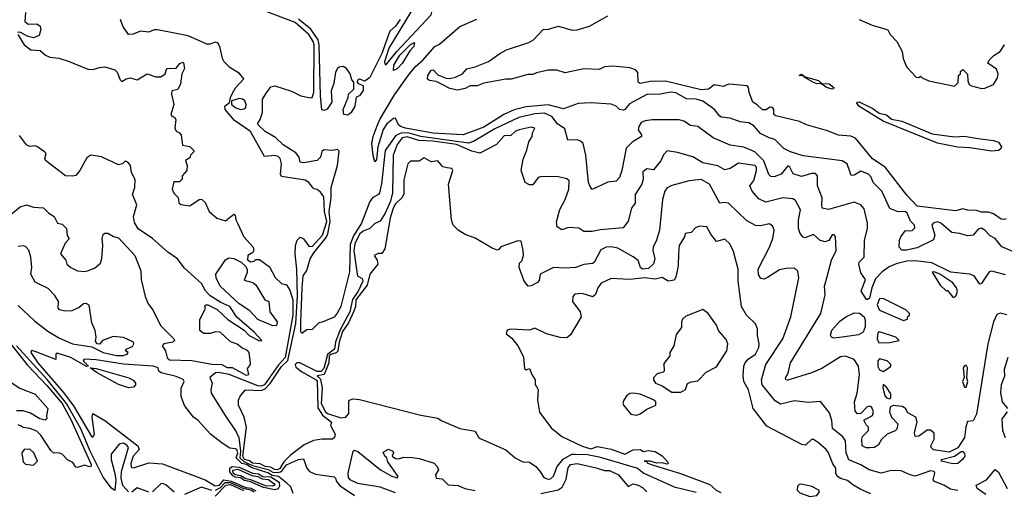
# Model space of a CAD drawing. Extents: x 1995148 to 2088947, y 769131 to 906009.
# Tile 175 of 256: x 2013104 to 2018899, y 824914 to 827683. Entities that reach past the tile are written whole.
import ezdxf

# ---------------------------------------------------------------- set-up
doc = ezdxf.new("R2010")
doc.units = 0

msp = doc.modelspace()

# ---------------------------------------------------------------- linework, layer by layer
at = {"layer": '0CON05XD'}
for points in [[(2018905, 826182), (2018825, 826203.8), (2018810.5, 826199.5), (2018782.5, 826157.5), (2018765, 826130), (2018755, 826126.7), (2018721.2, 826175), (2018695.5, 826185.5), (2018585, 826197.6), (2018471.9, 826251.9), (2018375, 826263.6), (2018325, 826261.4), (2018263, 826247), (2018221.7, 826228.3), (2018180.7, 826199.3), (2018141.7, 826158.3), (2018118.2, 826105), (2018105, 826044), (2018095, 826035.8), (2018087.5, 826037.5), (2018056.2, 826085), (2018082, 826155), (2018054.5, 826194.5), (2018041.8, 826245), (2018045, 826255.7), (2018073.5, 826285), (2018075.4, 826385), (2018094.5, 826455), (2018094.5, 826485), (2018075, 826570), (2018055, 826594), (2018015, 826609.2), (2017865, 826565.7), (2017826.7, 826575), (2017825, 826590), (2017826.2, 826635), (2017799.5, 826705), (2017800, 826765), (2017788.3, 826778.3), (2017765, 826778.1), (2017705, 826760), (2017657, 826777), (2017636.2, 826815), (2017625, 826823.3), (2017585, 826774), (2017545, 826757.5), (2017525, 826760.8), (2017512.3, 826772.3), (2017483.4, 826853.4), (2017430, 826905), (2017365, 826932.1), (2017285, 826944.2), (2017185, 826988), (2017095, 827053.8), (2017051.3, 827061.3), (2017012, 827085), (2016985, 827093.3), (2016825.9, 827094.1), (2016785, 827087.5), (2016762.6, 827077.4), (2016748, 827055), (2016744, 827035), (2016763.3, 827005), (2016763.3, 826995), (2016708.1, 826961.9), (2016672.5, 826927.5), (2016647.1, 826795), (2016634, 826755), (2016615, 826733.3), (2016565, 826726.2), (2016474.2, 826684.2), (2016460.7, 826700.7), (2016452.5, 826725), (2016435.3, 826885.3), (2016420.8, 826955), (2016405, 826969.2), (2016385, 826975.7), (2016330, 826975), (2016311.7, 827041.7), (2016270, 827070), (2016235, 827113.5), (2016192.9, 827132.9), (2016135, 827129), (2016042.3, 827107.7), (2015899.6, 827040.4), (2015775, 826965.6), (2015745, 826956.8), (2015465, 826996), (2015395.5, 827015.5), (2015352.6, 827017.4), (2015318.3, 827001.7), (2015255, 826914), (2015233, 826717), (2015221.1, 826665), (2015215, 826654.2), (2015183.1, 826636.9), (2015165, 826612.5), (2015115.9, 826485), (2015068.2, 826411.8), (2015049.7, 826360.3), (2015045, 826198.8), (2014994.1, 825995.9), (2014973.6, 825956.4), (2014955, 825932.5), (2014885, 825902.5), (2014865, 825900), (2014825, 825860), (2014795, 825857.5), (2014765, 825837.5), (2014759.3, 825849.3), (2014758.7, 825905), (2014766, 826105), (2014772.2, 826175), (2014795, 826206.7), (2014812.9, 826275), (2014835, 826312.2), (2014908.9, 826401.1), (2014917.1, 826422.9), (2014931.8, 826495), (2014924.9, 826555.1), (2014937, 826635), (2014937.2, 826695), (2014974, 826825), (2014985, 826910), (2014975, 826920), (2014945, 826914), (2014895, 826917.5), (2014882, 826908), (2014874.2, 826875), (2014854.5, 826855.5), (2014775, 826840), (2014755.8, 826845), (2014748.8, 826875), (2014729.5, 826899.5), (2014655, 826947.3), (2014609.8, 826989.8), (2014548.1, 827025), (2014507.5, 827065), (2014506.2, 827075), (2014520, 827095), (2014532.5, 827137.5), (2014533.7, 827215), (2014557.5, 827252.5), (2014582.9, 827287.1), (2014605, 827294.1), (2014703, 827263), (2014759.4, 827235), (2014815, 827222.5), (2014825.6, 827225), (2014835.3, 827255), (2014837.2, 827535), (2014832.2, 827555), (2014805, 827596.8), (2014725, 827666.2), (2014555, 827731.7)], [(2015255, 827417.5), (2015265, 827424), (2015323.4, 827496.6), (2015525, 827711), (2015533.6, 827743.6), (2015522.7, 827762.7), (2015505, 827767.6), (2015445, 827754.6), (2015404.4, 827725.6), (2015277.5, 827515), (2015251.5, 827435), (2015255, 827417.5)], [(2013138.8, 827725), (2013135, 827672.5), (2013155, 827656.7), (2013205, 827658), (2013224, 827645), (2013229.4, 827625), (2013219.5, 827590.5), (2013185, 827576.7), (2013155, 827583.3), (2013105, 827610), (2013091.7, 827608.3)], [(2015071.5, 826325), (2015090.4, 826185), (2015095, 826174.2), (2015119.5, 826159.5), (2015123.6, 826143.6), (2015096.7, 826085), (2015062.8, 826037.2), (2015047.2, 825965), (2014988.1, 825855), (2014963.4, 825785), (2014957.7, 825745), (2014916, 825714), (2014895, 825631.4), (2014877.9, 825612.1), (2014855, 825612.2), (2014753.3, 825663.3), (2014736.2, 825663.8), (2014724.9, 825655), (2014729, 825639), (2014763.5, 825613.5), (2014855, 825560.8), (2014859.4, 825399.4), (2014886.8, 825356.8), (2014940, 825315), (2014933.3, 825295), (2014960, 825245), (2014957.5, 825225), (2014945.8, 825214.2), (2014885, 825215.5), (2014833.5, 825206.5), (2014778, 825182), (2014698.7, 825121.3), (2014658, 825082), (2014635, 825043), (2014622, 825035), (2014605, 825036), (2014580.2, 825050.2), (2014548.9, 825055), (2014518.9, 825068.9), (2014475, 825074.2), (2014457.4, 825087.4), (2014428, 825095), (2014417.1, 825115), (2014438.9, 825285), (2014425, 825344), (2014392.2, 825415), (2014391.2, 825445), (2014401.2, 825468.8), (2014434.2, 825505.8), (2014525, 825502.1), (2014548.8, 825511.2), (2014578.3, 825541.7), (2014645, 825641.8), (2014682.3, 825677.7), (2014728.9, 825895), (2014738.7, 826058.7), (2014735, 826212.5), (2014725.2, 826304.8), (2014727.9, 826355), (2014736.9, 826385), (2014755, 826402.9), (2014775, 826392.9), (2014805, 826350.6), (2014825, 826349.4), (2014887.2, 826415), (2014911.1, 826495), (2014897.2, 826555), (2014895, 826641.2), (2014875, 826668), (2014855, 826683.3), (2014835, 826688.8), (2014806, 826725), (2014785, 826738.6), (2014645, 826760), (2014640, 826775), (2014644.2, 826835), (2014636.4, 826866.4), (2014625, 826877.5), (2014605, 826884.2), (2014545, 826877.5), (2014461.9, 827025), (2014369.4, 827089.4), (2014312.9, 827155), (2014311.2, 827175), (2014340, 827195), (2014344, 827225), (2014355, 827246.7), (2014375, 827281.2), (2014422.5, 827335), (2014397.4, 827367.4), (2014340.9, 827400.9), (2014308, 827435), (2014297.5, 827455), (2014285, 827517.5), (2014273.3, 827545), (2014255, 827550.8), (2014225, 827538.8), (2014205, 827538.8), (2014095, 827587.5), (2013915, 827622.5), (2013895, 827622.5), (2013865, 827610), (2013815, 827616.2), (2013772.3, 827597.7), (2013745, 827596), (2013712.3, 827645), (2013697.1, 827685)], [(2015035, 827121.4), (2015012.5, 827125), (2015007.5, 827155), (2015037.5, 827225), (2015040, 827245), (2015070, 827275), (2015070, 827315), (2015058.3, 827328.3), (2015050, 827365), (2015027.5, 827395), (2015007.3, 827407.3), (2014985, 827403.8), (2014973.8, 827395), (2014962, 827375), (2014953, 827307), (2014937.5, 827265), (2014941.7, 827198.3), (2014914.3, 827155.7), (2014895, 827148.6), (2014882.8, 827152.8), (2014874.8, 827235), (2014867.2, 827535), (2014860.7, 827565), (2014816.8, 827626.8), (2014745.3, 827685.3)], [(2015343.2, 827685), (2015315, 827645.8), (2015283.3, 827615), (2015235.6, 827484.4), (2015165, 827343.8), (2015135, 827320.8), (2015105, 827332.5), (2015092.5, 827325), (2015090, 827315), (2015097, 827307), (2015125, 827296.7), (2015125, 827266.7), (2015105, 827235.8), (2015083.6, 827226.4), (2015076, 827175), (2015055, 827137.5), (2015035, 827121.4)], [(2018945, 826322), (2018885, 826346), (2018845, 826395.7), (2018815, 826411.4), (2018783.6, 826445), (2018765, 826455.9), (2018745, 826450.5), (2018715, 826415.7), (2018685, 826410.8), (2018635, 826425.7), (2018590.6, 826430.6), (2018525, 826486.7), (2018505, 826493.3), (2018480, 826485), (2018472.5, 826475), (2018490, 826415), (2018483, 826387), (2018385, 826340), (2018323, 826327), (2018295, 826327.5), (2018280, 826345), (2018282, 826385), (2018290, 826405), (2018315, 826440), (2018357, 826443), (2018371.7, 826458.3), (2018370, 826475), (2018346.7, 826496.7), (2018327.5, 826545), (2018315, 826554), (2018275, 826552.2), (2018225, 826572.5), (2018177.5, 826675), (2018126.2, 826725), (2018115, 826756.7), (2018098.8, 826775), (2018055, 826791.2), (2018015, 826768.8), (2017996.7, 826766.7), (2017989.2, 826789.2), (2017974.3, 826835), (2017945, 826853.3), (2017715, 826881.5), (2017641.2, 826905), (2017601.2, 826925), (2017548.3, 826978.3), (2017515, 826988.1), (2017464.2, 827014.2), (2017425.9, 827055.9), (2017395, 827075.6), (2017345, 827082.5), (2017285, 827104.4), (2017235, 827109.2), (2017224, 827115), (2017194, 827155), (2017125, 827203.3), (2017085, 827216.1), (2017027.8, 827217.8), (2016965, 827253.1), (2016935, 827256), (2016875, 827244.5), (2016795, 827242.9), (2016692.6, 827187.4), (2016665.8, 827155), (2016655, 827150), (2016635, 827154.2), (2016615, 827174), (2016585, 827185.7), (2016465, 827194.5), (2016390.4, 827189.6), (2016305, 827159.4), (2016215, 827182.9), (2016085, 827170.3), (2016015, 827152.5), (2015953.9, 827126.1), (2015835, 827050.5), (2015715, 827004.6), (2015534.7, 827015.3), (2015374.2, 827045), (2015344.5, 827055), (2015333.6, 827065), (2015315, 827103.8), (2015305, 827101.4), (2015265, 827070.9), (2015242.9, 827037.1), (2015211.8, 826935), (2015205, 826860), (2015195, 826847.5), (2015184.2, 826884.2), (2015177.5, 826955), (2015184.4, 826995), (2015208, 827058), (2015223.1, 827095), (2015309.9, 827240.1), (2015393.3, 827356.7), (2015433.3, 827406.7), (2015477.3, 827445), (2015548.2, 827525), (2015575, 827539.8), (2015695, 827642.7), (2015793.8, 827686.2)], [(2018909.1, 826510.9), (2018895, 826508), (2018880.3, 826510.3), (2018835, 826541.2), (2018805, 826550), (2018765, 826550), (2018735, 826560.8), (2018685, 826562.7), (2018655, 826570.9), (2018612.5, 826557.5), (2018385, 826586.5), (2018325, 826650), (2018196.9, 826815), (2018124, 826865), (2018023.8, 826985), (2017995, 826996.9), (2017923, 827003), (2017858.3, 827028.3), (2017734.2, 827064.2), (2017694.1, 827084.1), (2017555, 827116.7), (2017542.5, 827125), (2017542.5, 827155), (2017535, 827166.7), (2017521.7, 827168.3), (2017495, 827153.3), (2017475, 827153.3), (2017445, 827182.5), (2017418.3, 827198.3), (2017398.1, 827255), (2017394.2, 827285), (2017385, 827294.2), (2017302.5, 827302.5), (2017275, 827304), (2017245, 827290), (2017190.7, 827299.3), (2017157.5, 827275), (2017115, 827270.6), (2016905, 827320.7), (2016815, 827318.5), (2016755, 827306.7), (2016743.3, 827315), (2016741.7, 827371.7), (2016728.4, 827388.4), (2016695, 827400.5), (2016595, 827410.5), (2016546.7, 827405), (2016515, 827390), (2016425, 827394.4), (2016315, 827369.4), (2016265, 827385.7), (2016215, 827385.7), (2016145, 827370), (2016125, 827360), (2016095, 827360), (2015996.1, 827333.9), (2015965, 827333.8), (2015835, 827310), (2015796.4, 827293.6), (2015755, 827294), (2015725, 827278), (2015680.7, 827269.3), (2015635, 827278.9), (2015595, 827300), (2015555, 827319.6), (2015515.6, 827325.6), (2015505, 827333.3), (2015505.4, 827355), (2015525.8, 827385.8), (2015538.1, 827388.1), (2015565, 827357.8), (2015615, 827339.6), (2015635, 827337.5), (2015670, 827345), (2015710, 827365), (2015736.4, 827393.6), (2015785, 827406), (2015862.7, 827437.3), (2015930, 827485), (2015970, 827505), (2016100.7, 827549.3), (2016127.5, 827565), (2016185, 827626.2), (2016217, 827627), (2016275, 827644), (2016355, 827622), (2016385, 827624.2), (2016457.5, 827645), (2016565, 827706.2)], [(2018045, 827684.5), (2018120.9, 827650.9), (2018195, 827630), (2018213.9, 827623.9), (2018226.2, 827595), (2018266.2, 827555), (2018298, 827495), (2018304, 827455), (2018323.8, 827405), (2018380, 827345), (2018395, 827342.5), (2018405, 827350), (2018415, 827340), (2018455, 827323.3), (2018605, 827292.5), (2018627, 827313), (2018630, 827355), (2018640, 827365), (2018641.7, 827378.3), (2018655, 827390), (2018681.7, 827361.7), (2018683.6, 827323.6), (2018692.3, 827302.3), (2018705, 827293.8), (2018765, 827278.6), (2018785, 827280.8), (2018835, 827300.8), (2018859.1, 827340.9), (2018861.9, 827365), (2018852.9, 827392.9), (2018802.5, 827427.5), (2018810, 827445), (2018837, 827473), (2018873.6, 827496.4), (2018900, 827535)], [(2013092.5, 827595), (2013131.2, 827535), (2013170, 827505), (2013225, 827501.2), (2013256.7, 827475), (2013282.7, 827462.7), (2013335, 827456), (2013395, 827438), (2013505, 827391.2), (2013535, 827390), (2013575, 827402), (2013605.7, 827405.7), (2013665, 827388.8), (2013678.8, 827375), (2013695, 827330), (2013705, 827320), (2013730, 827335), (2013755, 827340), (2013795, 827330), (2013855, 827363.8), (2013905, 827346.7), (2013935, 827347.5), (2013960, 827365), (2013970, 827395), (2014025, 827397.5), (2014047.5, 827425), (2014065, 827432.5), (2014068.8, 827428.8), (2014073.8, 827395), (2014058, 827365), (2014051.2, 827305), (2014035, 827272.5), (2014000, 827265), (2013997.5, 827245), (2014011.2, 827185), (2013993.3, 827125), (2014000, 827115), (2014015, 827110), (2014023.3, 827095), (2014016.7, 827045), (2014025, 827027.5), (2014045, 827016.7), (2014053.9, 827003.9), (2014062.5, 826945), (2014105, 826936.7), (2014127.5, 826915), (2014130, 826905), (2014110, 826885), (2014105, 826870), (2014080, 826855), (2014090, 826825), (2014087.5, 826795), (2014060, 826765), (2014060, 826745), (2014045, 826730), (2014011.7, 826728.3), (2014001.2, 826685), (2014011.7, 826661.7), (2014037, 826637), (2014040, 826605), (2014052.5, 826595), (2014105, 826588.6), (2014160, 826625), (2014175, 826627.5), (2014195, 826607.5), (2014220, 826555), (2014264.5, 826514.5), (2014315, 826498.6), (2014365, 826538.8), (2014373.3, 826533.3), (2014375.7, 826505), (2014385.8, 826485), (2014422.5, 826405), (2014478.8, 826345), (2014482.5, 826325), (2014476.4, 826313.6), (2014447.5, 826295), (2014445, 826270), (2014465, 826257.5), (2014485, 826262.5), (2014495, 826272.5), (2014515, 826272.5), (2014575, 826228), (2014607, 826167), (2014645, 826130), (2014675, 826122.5), (2014695, 826092.5), (2014711.1, 826035), (2014711.6, 825945), (2014666.7, 825695), (2014628.2, 825651.8), (2014545, 825535.4), (2014525, 825526.5), (2014505, 825528.1), (2014336.4, 825595), (2014275, 825608), (2014256.2, 825605), (2014222.7, 825577.3), (2014237.5, 825545), (2014229.2, 825505), (2014231.9, 825485), (2014313.5, 825353.5), (2014378.5, 825258.5), (2014394.7, 825224.7), (2014404.6, 825145), (2014400.3, 825105), (2014422.9, 825082.9), (2014475, 825060.4), (2014566.9, 825036.9), (2014595, 825021.7), (2014625, 825018.6), (2014645.3, 825024.7), (2014675, 825064.5), (2014745, 825096.2), (2014775, 825098.8), (2014793.3, 825045), (2014808.9, 825025), (2014845, 825008.9), (2014955, 824993.8), (2014963.8, 824985), (2014968.8, 824965), (2014989.8, 824939.8), (2015075, 824882.5)], [(2015305, 827384.4), (2015306.5, 827415), (2015341, 827475), (2015405, 827536.7), (2015428.7, 827548.7), (2015424.6, 827525), (2015401.1, 827498.9), (2015355.5, 827424.5), (2015325, 827394.1), (2015305, 827384.4)], [(2017885, 827274.6), (2017852.9, 827285), (2017818.3, 827308.3), (2017795, 827306.4), (2017775, 827312.7), (2017720, 827345), (2017720, 827350), (2017692, 827355), (2017705, 827363.3), (2017726.4, 827346.4), (2017805.2, 827325.2), (2017825, 827307.5), (2017868, 827305), (2017895.6, 827285), (2017893.9, 827276.1), (2017885, 827274.6)], [(2014405, 827155.5), (2014425, 827158.6), (2014434.3, 827165.7), (2014437.8, 827185), (2014428.6, 827205), (2014415, 827215.8), (2014395, 827220), (2014350, 827205), (2014351.2, 827185), (2014376, 827165), (2014405, 827155.5)], [(2018825, 826910), (2018695, 826929.1), (2018622.6, 826932.6), (2018505.9, 826955.9), (2018185, 827085.4), (2018042.5, 827175), (2018028, 827195), (2018045, 827200), (2018125, 827160.9), (2018162.9, 827132.9), (2018205, 827122.7), (2018235, 827098.1), (2018295.3, 827085.3), (2018475, 827010.9), (2018605, 826992.9), (2018665, 826998.2), (2018743.3, 826983.3), (2018835, 826971.6), (2018865, 826961.6), (2018882.4, 826935), (2018877.6, 826922.4), (2018865, 826913.2), (2018825, 826910)], [(2018913.3, 825946.7), (2018875, 825956.2), (2018855, 825948.8), (2018834.5, 825905), (2018802.5, 825775), (2018735, 825362.5), (2018715, 825322.5), (2018681.7, 825318.3), (2018671.7, 825288.3), (2018664, 825225), (2018626, 825164), (2018575, 825138.8), (2018481.7, 825151.7), (2018467.5, 825165), (2018466.7, 825175), (2018486.7, 825215), (2018485, 825250), (2018465, 825267.5), (2018445, 825267.5), (2018395, 825233.3), (2018375, 825230), (2018370, 825255), (2018386, 825315), (2018377.5, 825345), (2018330.7, 825370.7), (2018317.5, 825395), (2018297.7, 825407.7), (2018245, 825413.8), (2018227.7, 825402.3), (2018222.5, 825375), (2018234.2, 825344.2), (2018271.2, 825305), (2018267, 825273), (2018257, 825263), (2018210, 825245), (2018177, 825213), (2018158.3, 825181.7), (2018135, 825166.7), (2018106.4, 825163.6), (2018085, 825163.3), (2018062.5, 825175), (2018060, 825215), (2018065, 825230), (2018100, 825265), (2018100, 825285), (2018085, 825300), (2018073, 825327), (2018122.5, 825355), (2018128, 825375), (2018118, 825405), (2018105, 825410), (2018092, 825405), (2018054.1, 825365.9), (2018035, 825363.3), (2018020.6, 825380.6), (2018017.8, 825435), (2018031.9, 825485), (2018045.8, 825594.2), (2018040.4, 825645), (2018015, 825684.2), (2017965, 825704), (2017935, 825700), (2017825, 825631.1), (2017765, 825604.3), (2017625, 825562), (2017613.8, 825565), (2017611.2, 825575), (2017626.4, 825603.6), (2017640, 825665), (2017819.2, 825955), (2017844, 826065), (2017841.2, 826115), (2017848, 826142), (2017881.7, 826268.3), (2017910, 826325), (2017905, 826407.5), (2017895, 826420), (2017885, 826416.7), (2017865.9, 826384.1), (2017845, 826376.2), (2017815, 826384), (2017775, 826419.2), (2017725, 826400), (2017715, 826402.5), (2017697.8, 826425), (2017688.5, 826455), (2017686.7, 826503.3), (2017700, 826565), (2017670, 826620), (2017655, 826628.6), (2017595, 826634.3), (2017495, 826608.9), (2017455, 826629.2), (2017415.8, 826675), (2017402, 826705), (2017425, 826737.5), (2017441.1, 826795), (2017440, 826815), (2017431.4, 826825), (2017335, 826839.2), (2017285, 826806.9), (2017255, 826799.2), (2017213.3, 826823.3), (2017125, 826841.1), (2017065, 826875.7), (2016975, 826902), (2016915, 826910.8), (2016892.9, 826887.1), (2016878.3, 826851.7), (2016835, 826800), (2016795, 826806), (2016772, 826788), (2016774.1, 826744.1), (2016765.5, 826714.5), (2016727.1, 826655), (2016727, 826603), (2016704.3, 826575), (2016685, 826497.5), (2016655, 826457.5), (2016523, 826447), (2016473.9, 826436.1), (2016425, 826436.7), (2016395, 826456), (2016335, 826460), (2016295, 826446.2), (2016268, 826465), (2016263, 826493), (2016283.1, 826566.9), (2016314.3, 826625), (2016336.9, 826685), (2016338.8, 826735), (2016325, 826746.2), (2016275, 826758), (2016175, 826760), (2016155, 826753.8), (2016125, 826712), (2016105, 826711.2), (2016080, 826725), (2016056, 826795), (2016067.7, 826862.3), (2016089.4, 826915), (2016100.8, 826965), (2016120, 826995), (2016123, 827017), (2016136.7, 827045), (2016115, 827051.2), (2016043.3, 827035), (2016020, 827025), (2015995, 827002.5), (2015955, 827000), (2015910.7, 826949.3), (2015813, 826897), (2015765, 826908.8), (2015675, 826949), (2015535, 826969.2), (2015452.7, 826972.7), (2015385, 826994.4), (2015355, 826987.2), (2015325, 826948.2), (2015303.2, 826885), (2015298.9, 826665), (2015286.3, 826615), (2015255, 826545.5), (2015225, 826496.7), (2015195, 826484.3), (2015164.4, 826455), (2015125, 826438.8), (2015105, 826420.7), (2015076.7, 826365), (2015071.5, 826325)], [(2013055, 826539.4), (2013107.7, 826582.3), (2013145, 826593.3), (2013185, 826580), (2013245, 826575.6), (2013275, 826545.6), (2013308, 826525), (2013326.7, 826485), (2013355, 826480), (2013380, 826455), (2013383.6, 826413.6), (2013396.1, 826393.9), (2013371.2, 826368.8), (2013343.8, 826305), (2013375, 826267.5), (2013382, 826245), (2013405, 826225.8), (2013445, 826206.2), (2013485, 826201.2), (2013504.1, 826205.9), (2013545, 826221.2), (2013580.3, 826249.7), (2013587.1, 826277.1), (2013593.8, 826355), (2013588.8, 826395), (2013595, 826420), (2013605, 826427.5), (2013623.9, 826426.1), (2013657, 826407), (2013685, 826400), (2013782.5, 826295), (2013816.9, 826205), (2013819.2, 826155), (2013843.3, 826055), (2013861, 826011), (2013888.1, 825975), (2013933.5, 825883.5), (2014011.8, 825805), (2014015.5, 825795), (2014005, 825785.6), (2013953.6, 825776.4), (2013942, 825765), (2013962, 825735), (2013972.5, 825692.5), (2013985, 825681.2), (2014117.6, 825677.6), (2014235, 825656.5), (2014293.8, 825653.8), (2014325, 825637.1), (2014355, 825636.2), (2014415, 825602.3), (2014437.6, 825592.4), (2014452.5, 825595), (2014445, 825630), (2014463.3, 825655), (2014463.3, 825665), (2014454.2, 825724.2), (2014445.9, 825735.9), (2014411.7, 825751.7), (2014383.6, 825773.6), (2014345, 825786.7), (2014283.6, 825843.6), (2014256.4, 825846.4), (2014225, 825836.2), (2014187, 825837), (2014163.9, 825853.9), (2014163.9, 825916.1), (2014197.5, 825985), (2014193.3, 825995), (2014197.5, 826005), (2014212.5, 826005), (2014266.9, 825976.9), (2014330, 825920), (2014425.7, 825855.7), (2014454.3, 825824.3), (2014515, 825794), (2014530, 825795), (2014483.8, 825845), (2014382.8, 825932.8), (2014341.4, 825995), (2014288.2, 826018.2), (2014225, 826058.5), (2014198.1, 826088.1), (2014175, 826131.4), (2014072.4, 826222.4), (2014032.9, 826275), (2013975.6, 826315), (2013885.7, 826395.7), (2013802, 826452), (2013780.2, 826490.2), (2013774.5, 826525.5), (2013793.6, 826593.6), (2013767.5, 826655), (2013782.5, 826695), (2013783.6, 826743.6), (2013763, 826783), (2013756.7, 826825), (2013740, 826845), (2013725, 826850), (2013710, 826835), (2013685, 826830), (2013586.4, 826876.4), (2013523.9, 826886.1), (2013499.3, 826870.7), (2013457.5, 826795), (2013435, 826766.7), (2013415, 826761.4), (2013374.2, 826765), (2013256.2, 826855), (2013253.2, 826866.8), (2013260, 826895), (2013250, 826905), (2013210, 826935), (2013195, 826940), (2013165, 826937.1), (2013145, 826946.5), (2013102.6, 827002.6)], [(2018625, 824913.1), (2018581.7, 824921.7), (2018543.8, 824943.8), (2018488, 824965), (2018479.2, 824975), (2018490, 825015), (2018485, 825025.4), (2018465, 825027.8), (2018375, 824997.9), (2018344.5, 825004.5), (2018292.3, 825027.7), (2018235, 825030), (2018175, 825014.3), (2018103.8, 825035), (2018054.5, 825064.5), (2017984.2, 825094.2), (2017968.6, 825135), (2017963.8, 825205), (2017947.8, 825227.8), (2017888, 825278), (2017883.3, 825325), (2017869.1, 825369.1), (2017816.4, 825436.4), (2017745, 825430.8), (2017665, 825441.2), (2017581.7, 825421.7), (2017551.1, 825441.1), (2017473.5, 825535), (2017469.4, 825565), (2017495.4, 825654.6), (2017595.5, 825804.5), (2017642.5, 825935), (2017689.2, 826165), (2017683.9, 826203.9), (2017665, 826221.2), (2017615, 826220), (2017575, 826211.4), (2017505, 826165.8), (2017485, 826156.2), (2017465, 826160), (2017453, 826183), (2017450.6, 826215), (2017517.8, 826345), (2017536.9, 826395), (2017544, 826445), (2017535, 826470), (2017515, 826482), (2017465, 826470), (2017435, 826472), (2017381.3, 826501.3), (2017275, 826604), (2017255, 826608), (2017225, 826603.8), (2017162.9, 826715), (2017115, 826742.2), (2017045, 826734.4), (2016943, 826707), (2016915, 826694), (2016901.9, 826675), (2016887.9, 826625), (2016869.5, 826445), (2016852.5, 826385), (2016832.3, 826345), (2016830.4, 826325), (2016841.4, 826275), (2016835, 826246.9), (2016805, 826218.5), (2016770, 826215), (2016757.1, 826225), (2016745, 826265.7), (2016715, 826287.5), (2016625, 826339.2), (2016585, 826347.5), (2016555, 826344.2), (2016525, 826329.2), (2016485.7, 826255), (2016475, 826248), (2016425, 826242.5), (2016375, 826225.8), (2016315, 826220.8), (2016245, 826224), (2016167.5, 826185), (2016161.7, 826148.3), (2016152.3, 826137.7), (2016115, 826116.2), (2016096.1, 826116.1), (2016073.8, 826145), (2016043.8, 826225), (2016045, 826250), (2016060, 826265), (2016068.6, 826295), (2016068, 826325), (2016055, 826380), (2016035, 826382.5), (2015935, 826347.5), (2015925, 826330), (2015915, 826327.5), (2015885, 826338.8), (2015785, 826397.1), (2015725, 826419.2), (2015685, 826444.4), (2015655.6, 826475), (2015645.5, 826505), (2015627.5, 826715), (2015652.5, 826795), (2015647, 826807), (2015620.7, 826810.7), (2015595, 826816.7), (2015565, 826852.5), (2015525, 826846.7), (2015485, 826870), (2015455, 826850), (2015405, 826850), (2015388, 826835), (2015365, 826740), (2015364.1, 826655.9), (2015353.3, 826635), (2015315, 826598.9), (2015302.1, 826575), (2015285.4, 826515), (2015252.5, 826335), (2015235, 826307.5), (2015213.3, 826306.7), (2015190, 826295), (2015208.8, 826268.8), (2015211.2, 826245), (2015165.2, 826185), (2015148.5, 826121.5), (2015083, 826035), (2015080.9, 825995), (2015071.5, 825968.5), (2015040.1, 825899.9), (2015005, 825847.6), (2014984.2, 825785), (2014977.5, 825732.5), (2014967.6, 825722.4), (2014935, 825713.5), (2014925.1, 825705), (2014923.1, 825665), (2014896.1, 825595), (2014855, 825588), (2014875, 825568.8), (2014883.5, 825515), (2014878.2, 825425), (2014903.6, 825375), (2014916.6, 825365), (2014995, 825339.8), (2015022.9, 825345), (2015040.6, 825365), (2015042.2, 825437.8), (2015046, 825445), (2015065, 825452.1), (2015105, 825448.5), (2015465, 825355.7), (2015565, 825339.1), (2015585, 825324.1), (2015695, 825277.3), (2015785, 825261.1), (2015805, 825226), (2015815, 825219.2), (2015965, 825151.2), (2016020, 825105), (2016048.8, 825088.8), (2016065, 825082), (2016105, 825079.2), (2016141.2, 825055), (2016166, 825026), (2016189.3, 824989.3), (2016215, 824980), (2016227.7, 824982.3), (2016245, 824997.5), (2016266.7, 825055), (2016303.6, 825096.4), (2016354.3, 825125.7), (2016372.6, 825127.4), (2016445, 825124.7), (2016515, 825110.6), (2016740, 825045), (2016776.7, 825015), (2016955, 824934.5), (2017085, 824902.2)], [(2018114.1, 824894.1), (2018055, 824918.8), (2018006.4, 824946.4), (2017975, 824972.5), (2017934.1, 824984.1), (2017915, 824997.5), (2017907.5, 825015), (2017907.5, 825045), (2017889.3, 825069.3), (2017863.3, 825135), (2017850, 825155), (2017805, 825193.3), (2017775, 825212.5), (2017765, 825212.5), (2017729.5, 825180.5), (2017707, 825183), (2017501.8, 825291.8), (2017420.8, 825395), (2017393.6, 825505), (2017365.5, 825555), (2017362.6, 825587.4), (2017365.7, 825645), (2017374.4, 825665), (2017392, 825685), (2017435, 825714.4), (2017453.5, 825755), (2017456.4, 825775), (2017445.9, 825824.1), (2017445.8, 825865), (2017434.3, 825894.3), (2017382, 825945), (2017352.9, 825995), (2017333.5, 826145), (2017332.5, 826215), (2017305, 826320), (2017283.8, 826365), (2017255, 826391.2), (2017205, 826378.8), (2017171.1, 826421.1), (2017147.5, 826465), (2017105, 826468), (2017081.7, 826458.3), (2017055, 826430), (2017020, 826425), (2017016.7, 826405), (2016986, 826355), (2016981.9, 826308.1), (2016980, 826235), (2016965, 826167.5), (2016955, 826151.2), (2016920, 826145), (2016886.2, 826166.2), (2016845, 826157.1), (2016784.1, 826164.1), (2016694.2, 826154.2), (2016585, 826160.4), (2016526.7, 826133.3), (2016507.5, 826105), (2016493.2, 826066.8), (2016477.3, 826052.7), (2016415, 826072.5), (2016371.2, 826068.8), (2016358.8, 826055), (2016358, 826025), (2016402.2, 825965), (2016409.5, 825935), (2016345, 825828.8), (2016325, 825812), (2016285, 825812.2), (2016204.6, 825834.6), (2016135, 825868), (2016105, 825856.7), (2015995, 825862.5), (2015973.6, 825856.4), (2015966.7, 825835), (2015999.7, 825809.7), (2016036, 825765), (2016069.2, 825699.2), (2016075, 825630), (2016085, 825622.5), (2016105, 825630), (2016118, 825595), (2016137.5, 825565), (2016137.5, 825535), (2016146.7, 825525), (2016156.2, 825505), (2016151.2, 825445), (2016164.1, 825374.1), (2016232.3, 825282.3), (2016295, 825230), (2016415, 825173.6), (2016465, 825158.5), (2016505, 825170.8), (2016585, 825156.4), (2016665, 825127.1), (2016715, 825152.5), (2016755, 825153.3), (2016775, 825143.3), (2016805, 825149.2), (2016845, 825141.9), (2016885, 825116.7), (2016923.3, 825075), (2016915, 825068.8), (2016885.8, 825075.8), (2016854.1, 825074.1), (2016814.2, 825085.8), (2016780, 825085), (2016793.3, 825083.3), (2016796.7, 825075), (2016820, 825065), (2016992.8, 825012.8), (2017165, 824948.9), (2017203.3, 824915), (2017231.3, 824901.3)], [(2013095, 826000.9), (2013191.6, 825911.6), (2013269.4, 825849.4), (2013338.9, 825808.9), (2013415, 825776.3), (2013528, 825758), (2013596.2, 825725), (2013675, 825706.5), (2013712.7, 825707.3), (2013736.7, 825715), (2013742.5, 825725), (2013727.5, 825735), (2013730, 825745), (2013769, 825761), (2013776.9, 825775), (2013775, 825786.2), (2013715, 825812.6), (2013655, 825819.4), (2013592.5, 825795), (2013575, 825773.3), (2013560, 825775), (2013550.7, 825790.7), (2013553.8, 825815), (2013548, 825855), (2013528.9, 825898.9), (2013512.4, 826002.4), (2013495, 826013.8), (2013479.5, 826010.5), (2013455, 825990), (2013410.7, 825970.7), (2013372.9, 825967.1), (2013338, 825975), (2013331.4, 825985), (2013333.3, 826025), (2013310.3, 826060.3), (2013271.9, 826101.9), (2013195, 826138), (2013170, 826185), (2013176.5, 826225), (2013169.6, 826285), (2013157.5, 826327.5), (2013138.3, 826348.3), (2013125, 826353.3), (2013095, 826348.8)], [(2014595, 825882.5), (2014505, 825920), (2014459.5, 825969.5), (2014395, 826011.6), (2014284.2, 826115), (2014260, 826165), (2014258.8, 826185), (2014315, 826270), (2014335, 826282.5), (2014365, 826277.5), (2014407, 826257), (2014433, 826233), (2014442.5, 826215), (2014442.5, 826195), (2014425, 826150), (2014475.8, 826135.8), (2014493.9, 826123.9), (2014547.5, 826035), (2014570, 826025), (2014575.5, 825965), (2014619.1, 825905), (2014615, 825883.9), (2014595, 825882.5)], [(2018605, 826050), (2018615, 826060), (2018623.8, 826085), (2018616.9, 826105), (2018595, 826133.8), (2018520, 826185), (2018485, 826198.8), (2018473.3, 826196.7), (2018520.7, 826120.7), (2018555, 826090), (2018565, 826090), (2018595, 826050), (2018605, 826050)], [(2018305, 825912.5), (2018328.3, 825921.7), (2018330, 825935), (2018340, 825945), (2018340, 825955), (2018320, 825975), (2018185, 826042.5), (2018165, 826040), (2018151.1, 826005), (2018165, 825973.3), (2018305, 825912.5)], [(2016941.2, 825491.2), (2016995, 825492), (2017022, 825508), (2017035, 825542.5), (2017055, 825552.5), (2017095, 825557.5), (2017145, 825610), (2017205, 825640), (2017265.6, 825735), (2017271.9, 825775), (2017261.3, 825801.3), (2017216.2, 825855), (2017206, 825885), (2017156.7, 825955), (2017125, 825977.5), (2017025, 825938), (2017005, 825921.2), (2016998.9, 825905), (2016998.8, 825871.2), (2016968.3, 825831.7), (2016954, 825765), (2016930, 825725), (2016930, 825705), (2016895, 825660), (2016897.5, 825615), (2016891.7, 825608.3), (2016855, 825600), (2016833.9, 825576.1), (2016834, 825565), (2016846.2, 825545), (2016885, 825528.6), (2016941.2, 825491.2)], [(2017895, 825810), (2017882.5, 825815), (2017876, 825826), (2017884.6, 825855.4), (2017930.9, 825909.1), (2017965.3, 825934.7), (2018015, 825958.9), (2018045.6, 825955.6), (2018073.3, 825935), (2018080, 825915), (2018080, 825875), (2018067.5, 825845), (2018040.3, 825829.7), (2017945, 825814.5), (2017895, 825810)], [(2012955, 825896.2), (2013150.6, 825650.6), (2013265, 825531), (2013354.2, 825425), (2013405, 825330.5), (2013525.8, 825065), (2013524.2, 825055.8), (2013515, 825052.2), (2013485, 825061.4), (2013445, 825047.8), (2013435, 825050), (2013417.5, 825077.5), (2013385, 825092.7), (2013355, 825126.8), (2013335, 825133.8), (2013305, 825132.7), (2013287.6, 825147.6), (2013228.2, 825238.2), (2013205, 825262.9), (2013165, 825278.2), (2013125, 825283.8), (2013112.1, 825292.1), (2013095, 825298.9)], [(2018160.9, 825780.9), (2018225, 825783.8), (2018280, 825795), (2018260, 825815), (2018165, 825846.7), (2018155, 825840), (2018150, 825805), (2018160.9, 825780.9)], [(2013745, 824904.5), (2013711.9, 824941.9), (2013701.8, 824985), (2013704.1, 825025), (2013744.6, 825165), (2013735, 825180), (2013715, 825192.2), (2013690, 825185), (2013643.1, 825126.9), (2013643.6, 825095), (2013661.6, 825021.6), (2013670.6, 824975), (2013665, 824913.8), (2013645, 824927.1), (2013595, 824990.8), (2013518.3, 825145), (2013465.1, 825275.1), (2013380.2, 825425), (2013265.2, 825565.2), (2013085.2, 825765)], [(2014713.3, 824895), (2014700, 824935), (2014676.8, 824956.8), (2014626.7, 824995), (2014590.6, 825000.6), (2014565, 825017.4), (2014467.5, 825047.5), (2014439.7, 825065), (2014411.9, 825071.9), (2014378.9, 825105), (2014387.6, 825135), (2014383.2, 825153.2), (2014375, 825158.8), (2014341.1, 825161.1), (2014295, 825191.9), (2014228, 825245), (2014155, 825323.8), (2014128, 825345), (2014075, 825413.3), (2014053.8, 825465), (2014054.1, 825514.1), (2014071.9, 825555), (2014066.9, 825566.9), (2014025, 825584.1), (2013937.5, 825605), (2013922.5, 825615), (2013920, 825635), (2013890, 825645), (2013715, 825655.3), (2013555, 825681.9), (2013483.6, 825686.4), (2013477.5, 825675), (2013510, 825645), (2013496.7, 825643.3), (2013405.9, 825695.9), (2013325, 825720), (2013317.5, 825715), (2013316.1, 825683.9), (2013195, 825731.2), (2013174, 825736), (2013170, 825725), (2013211.2, 825665), (2013361.1, 825491.1), (2013421, 825411), (2013525, 825233.8), (2013535, 825227.5), (2013545.5, 825244.5), (2013530.5, 825345), (2013535, 825365.8), (2013605, 825323.8), (2013800.3, 825175), (2013807.1, 825155), (2013772.9, 825115), (2013757.7, 825072.3), (2013760.9, 825050.9), (2013775, 825046.9), (2013864.8, 825075.2), (2013945, 825069.4), (2014195.8, 824975.8), (2014255, 824941.3), (2014280.8, 824945), (2014305, 824974.9), (2014348.1, 824968.1), (2014435, 824931), (2014467.5, 824927.5), (2014495, 824911.9)], [(2018185, 825612.5), (2018220, 825635), (2018230, 825645), (2018230, 825655), (2018210, 825675), (2018165, 825687.5), (2018154.4, 825675), (2018155, 825642.5), (2018165, 825622.5), (2018185, 825612.5)], [(2018675, 825520), (2018683.3, 825555), (2018677.5, 825575), (2018682.5, 825635), (2018675, 825650), (2018663.6, 825646.4), (2018657.5, 825635), (2018663, 825577), (2018652, 825555), (2018665, 825520), (2018675, 825520)], [(2018918.6, 825695), (2018898.1, 825625), (2018899.4, 825585), (2018880.5, 825535), (2018876.6, 825486.6), (2018886.9, 825435), (2018918, 825395)], [(2013745, 825516.8), (2013685, 825537.5), (2013560, 825605), (2013520, 825635), (2013555, 825631.2), (2013746.6, 825576.6), (2013772.4, 825562.4), (2013785.8, 825545), (2013785.6, 825534.4), (2013775, 825521.4), (2013745, 825516.8)], [(2013055, 825548), (2013105, 825514.5), (2013195, 825480), (2013269.2, 825395), (2013261.2, 825355), (2013263.3, 825335), (2013253.6, 825326.4), (2013223.3, 825335), (2013167.8, 825367.8), (2013125, 825380.8), (2013085, 825380.9)], [(2018225, 825452.5), (2018231.7, 825458.3), (2018231.7, 825481.7), (2018205, 825520), (2018185, 825537.5), (2018183.6, 825516.4), (2018195, 825472.5), (2018205, 825457.5), (2018225, 825452.5)], [(2016735, 825356.7), (2016755, 825364), (2016795, 825391.4), (2016847.5, 825415), (2016847.5, 825435), (2016835, 825446.2), (2016755, 825478.8), (2016715, 825486), (2016695, 825483.3), (2016678.3, 825471.7), (2016660, 825445), (2016653.3, 825425), (2016657.5, 825415), (2016701.7, 825361.7), (2016735, 825356.7)], [(2018915.8, 825375), (2018884.4, 825335), (2018888.8, 825265), (2018902.9, 825225)], [(2013185, 825061.2), (2013210, 825085), (2013188, 825135), (2013165, 825156), (2013130, 825155), (2013117.5, 825135), (2013125, 825082.5), (2013138.3, 825068.3), (2013185, 825061.2)], [(2015315, 824898.8), (2015225, 824932.5), (2015095, 824954.7), (2015048.6, 824975), (2015040, 824990), (2015038.2, 825015), (2015066, 825144), (2015075, 825150), (2015095, 825142), (2015228, 825035), (2015295, 824997.5), (2015325, 824987.5), (2015332.5, 824995), (2015271.5, 825081.5), (2015265.9, 825105.9), (2015253.8, 825115), (2015242.5, 825137.5), (2015275, 825156.2), (2015300, 825145), (2015303.3, 825135), (2015296.2, 825115), (2015315, 825100.8), (2015335, 825100), (2015365, 825110), (2015415, 825106.2), (2015455, 825101.2), (2015544.3, 825074.3), (2015561.2, 825055), (2015568.8, 825035), (2015551.8, 825005), (2015554.5, 824985), (2015591.3, 824981.3), (2015625, 824946.1), (2015685, 824941.9), (2015724.4, 824924.4), (2015785, 824913.3)], [(2018595, 825068.9), (2018530, 825085), (2018530, 825095), (2018605.7, 825114.3), (2018645, 825142.5), (2018655, 825142.5), (2018665, 825130), (2018666.7, 825115), (2018653.3, 825095), (2018625, 825072.5), (2018595, 825068.9)], [(2016171.2, 824895), (2016272.4, 824917.6), (2016297.4, 824932.6), (2016321, 824979), (2016333, 825047), (2016345, 825066.7), (2016385, 825072.1), (2016496.2, 825046.2), (2016545, 825030), (2016575, 825031.2), (2016628.1, 825005), (2016685, 824936.2), (2016715, 824952.5), (2016744.4, 824944.4), (2016770.3, 824930.3), (2016795, 824905.8)], [(2014605, 824916.4), (2014540.1, 824930.1), (2014459.4, 824965), (2014425, 824972.5), (2014405, 824986.7), (2014372.2, 824992.2), (2014359, 824999), (2014341.8, 825021.8), (2014340.3, 825045), (2014355, 825053.4), (2014395, 825050.2), (2014475, 825014.2), (2014510.6, 825010.6), (2014535, 824995.2), (2014583, 824993), (2014631.7, 824961.7), (2014632.4, 824937.6), (2014625, 824923.1), (2014605, 824916.4)], [(2014591, 824939), (2014551.4, 824941.3), (2014465, 824976.5), (2014435, 824981.1), (2014405, 824999.3), (2014371.7, 825005), (2014360.6, 825015), (2014358.4, 825031.6), (2014388.2, 825038.2), (2014471.4, 825001.4), (2014505, 824995.4), (2014531.4, 824981.4), (2014568.2, 824978.2), (2014600.5, 824955), (2014605, 824944.8), (2014591, 824939)], [(2018790.2, 824890.3), (2018738.8, 824925), (2018732.5, 824945), (2018794.3, 824975.7), (2018845, 825036.7), (2018865, 825020), (2018915.6, 824925)], [(2014012.8, 824902.8), (2013965, 824945.8), (2013945, 824954), (2013935, 824951.2), (2013885, 824904.2)], [(2014485, 824903.4), (2014465, 824915.7), (2014425, 824923.2), (2014345, 824958.6), (2014311.5, 824958.5), (2014285, 824929.5), (2014255, 824912.8)], [(2014255, 824879.4), (2014317.7, 824945), (2014345, 824948.4), (2014422, 824912)], [(2017755, 824878.5), (2017795, 824883.3), (2017811.2, 824905), (2017807.6, 824915), (2017766.4, 824936.4), (2017705, 824950.7), (2017691.7, 824948.3), (2017682.2, 824937.8), (2017678.9, 824915), (2017695, 824898.7), (2017755, 824878.5)], [(2013865, 824903.6), (2013795, 824928.1), (2013765, 824902.9)], [(2014235, 824912.8), (2014175, 824932), (2014075, 824890)]]:
    msp.add_lwpolyline(points, dxfattribs=at)

doc.saveas('drawing.dxf')
